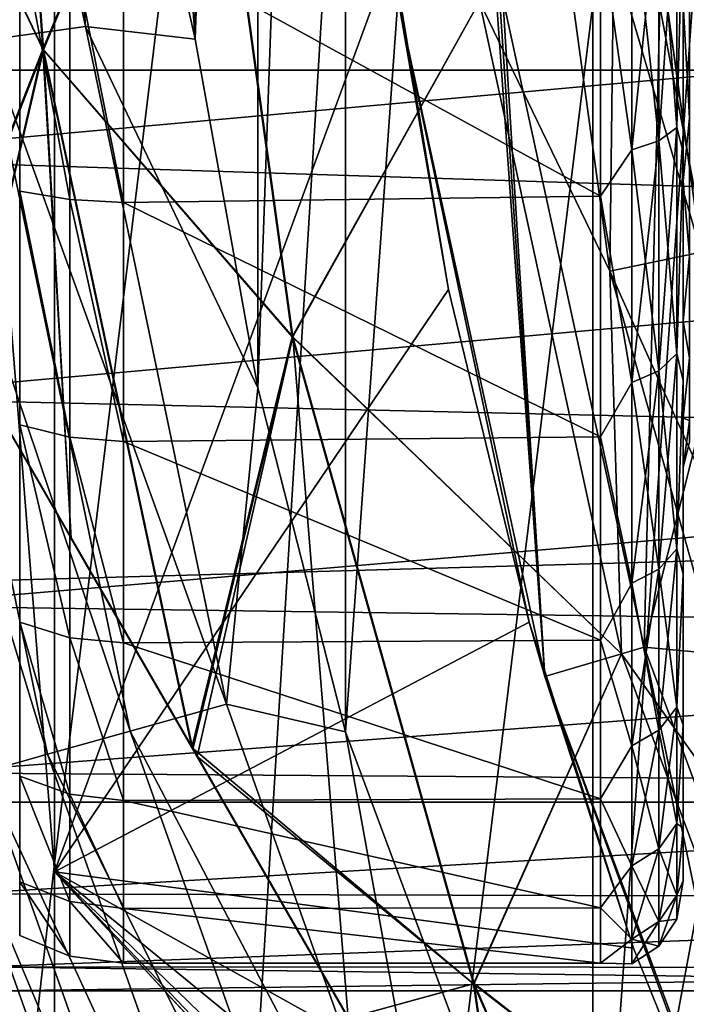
# Model space of a CAD drawing. Header units: metres. Extents: x -109 to 109, y -19 to 107.
# Tile 29 of 256: x -88.8 to -87.19, y 9.19 to 11.57. Entities that reach past the tile are written whole.
import ezdxf

# ---------------------------------------------------------------- set-up
doc = ezdxf.new("R2010")
doc.units = ezdxf.units.M
doc.layers.add('solid_21_412_310_XXX', color=7, linetype='CONTINUOUS')

msp = doc.modelspace()

# ---------------------------------------------------------------- linework, layer by layer
at = {"layer": 'solid_21_412_310_XXX'}
for points in [[(-87.418205, 8.246588, 40.355), (-87.418282, 18.204884, 40.355), (-86.598198, 19.70857, 40.355)], [(-86.598106, 6.742918, 40.355), (-87.418205, 8.246588, 40.355), (-86.598198, 19.70857, 40.355)], [(-83.208572, 18.681759, -14.247997), (-88.718735, 1.070546, -13.595372), (-84.370422, 18.537827, -14.113914)], [(-82.348358, 1.027082, -14.346055), (-88.718735, 1.070546, -13.595372), (-83.208572, 18.681759, -14.247997)], [(-84.370422, 18.537827, -14.113914), (-88.718735, 1.070546, -13.595372), (-85.497581, 18.398026, -13.982037)], [(-85.497581, 18.398026, -13.982037), (-88.718735, 1.070546, -13.595372), (-86.598007, 18.261339, -13.851573)], [(-86.598007, 18.261339, -13.851573), (-88.718735, 1.070546, -13.595372), (-87.671722, 18.127773, -13.722645)], [(-88.015862, 9.851714, 40.355), (-88.015915, 16.599731, 40.355), (-87.418282, 18.204884, 40.355)], [(-87.418205, 8.246588, 40.355), (-88.015862, 9.851714, 40.355), (-87.418282, 18.204884, 40.355)], [(-87.671722, 18.127773, -13.722645), (-88.718735, 1.070546, -13.595372), (-88.718735, 9.53376, -13.595372)], [(-87.671722, 18.127773, -13.722645), (-88.718735, 9.53376, -13.595372), (-88.718735, 17.997324, -13.595371)], [(-88.718735, 17.997324, -13.595371), (-88.718735, 9.53376, -13.595372), (-89.680031, 1.076891, -13.467847)], [(-89.601891, 17.904844, -13.478562), (-88.718735, 17.997324, -13.595371), (-89.680031, 1.076891, -13.467847)], [(-89.380913, 17.863913, 14.168571), (-88.718735, 9.513791, 14.222763), (-88.718735, 17.946377, 14.222763)], [(-87.903099, 11.736056, 14.282825), (-88.718735, 17.946377, 14.222763), (-88.718735, 9.513791, 14.222763)], [(-89.380913, 17.863913, 14.168571), (-89.93544, 1.088644, 14.101671), (-88.718735, 1.081205, 14.222763)], [(-89.380913, 17.863913, 14.168571), (-88.718735, 1.081205, 14.222763), (-88.718735, 9.513791, 14.222763)], [(-88.227425, 10.682878, 40.355), (-88.227463, 15.768572, 40.355), (-88.015915, 16.599731, 40.355)], [(-88.015862, 9.851714, 40.355), (-88.227425, 10.682878, 40.355), (-88.015915, 16.599731, 40.355)], [(-88.379021, 11.526021, 40.355), (-88.379044, 14.92546, 40.355), (-88.227463, 15.768572, 40.355)], [(-88.227425, 10.682878, 40.355), (-88.379021, 11.526021, 40.355), (-88.227463, 15.768572, 40.355)], [(-88.379021, 11.526021, 40.355), (-88.5, 13.225817, 40.355), (-88.379044, 14.92546, 40.355)], [(-87.534149, 9.985837, 13.155), (-87.75, 13.225817, 13.155), (-87.882942, 14.862437, 13.155)], [(-87.534149, 9.985837, 13.155), (-87.882942, 14.862437, 13.155), (-87.882942, 11.589197, 13.155)], [(-108.149307, 13.225817, 71.355003), (-108.099518, 11.451376, 71.355003), (-44.850693, 13.225817, 71.355003)], [(-108.099518, 11.451376, 71.355003), (-44.900478, 11.45138, 71.355003), (-44.850693, 13.225817, 71.355003)], [(-89.190796, 12.431528, 26.192818), (-88.866974, 13.225817, 25.41993), (-88.746239, 11.501977, 25.41993)], [(-89.189903, 12.43081, 37.519581), (-88.744713, 11.500041, 38.292294), (-88.86573, 13.225817, 38.292294)], [(-88.643608, 11.556717, 40.388794), (-88.999298, 13.225817, 40.488567), (-88.757774, 13.225817, 40.388794)], [(-88.643608, 11.556717, 40.388794), (-88.882881, 11.523829, 40.488567), (-88.999298, 13.225817, 40.488567)], [(-88.746239, 11.501977, 25.41993), (-88.866974, 13.225817, 25.41993), (-88.365005, 12.414228, 24.717066)], [(-88.363419, 12.414337, 38.994915), (-88.86573, 13.225817, 38.292294), (-88.744713, 11.500041, 38.292294)], [(-88.757774, 13.225817, 40.388794), (-88.5, 13.225817, 40.355), (-88.379021, 11.526021, 40.355)], [(-88.643608, 11.556717, 40.388794), (-88.757774, 13.225817, 40.388794), (-88.379021, 11.526021, 40.355)], [(-87.534149, 9.985837, 13.155), (-87.63549, 11.62479, 13.155), (-87.75, 13.225817, 13.155)], [(-87.583458, 12.467688, 23.96896), (-87.358963, 12.483044, 23.883879), (-87.156685, 11.011333, 23.883879)], [(-87.358719, 12.483061, 39.826183), (-87.583244, 12.467703, 39.741154), (-87.376785, 10.965596, 39.741154)], [(-87.156441, 11.011383, 39.826183), (-87.358719, 12.483061, 39.826183), (-87.376785, 10.965596, 39.741154)], [(-87.156685, 11.011333, 23.883879), (-87.358963, 12.483044, 23.883879), (-87.026756, 11.638548, 23.855)], [(-87.156441, 11.011383, 39.826183), (-87.115952, 12.430006, 39.855), (-87.358719, 12.483061, 39.826183)], [(-87.376785, 10.965596, 39.741154), (-87.583244, 12.467703, 39.741154), (-87.692101, 11.616636, 39.605)], [(-87.376999, 10.96555, 23.96896), (-87.692101, 11.616636, 24.105), (-87.583458, 12.467688, 23.96896)], [(-87.376999, 10.96555, 23.96896), (-87.583458, 12.467688, 23.96896), (-87.156685, 11.011333, 23.883879)], [(-89.190796, 12.431528, 26.192818), (-88.746239, 11.501977, 25.41993), (-88.995346, 10.868387, 26.193264)], [(-88.994057, 10.866164, 37.519138), (-88.744713, 11.500041, 38.292294), (-89.189903, 12.43081, 37.519581)], [(-88.746239, 11.501977, 25.41993), (-88.365005, 12.414228, 24.717066), (-88.143982, 10.806169, 24.717066)], [(-88.142426, 10.806494, 38.994915), (-88.363419, 12.414337, 38.994915), (-88.744713, 11.500041, 38.292294)], [(-87.692101, 11.616636, 24.105), (-88.143982, 10.806169, 24.717066), (-88.365005, 12.414228, 24.717066)], [(-87.692101, 11.616636, 39.605), (-88.363419, 12.414337, 38.994915), (-88.142426, 10.806494, 38.994915)], [(-87.258636, 11.894854, 52.198208), (-87.215225, 11.917065, 52.259232), (-87.215225, 11.312549, 52.541122)], [(-87.258636, 11.280079, 59.225117), (-87.215225, 11.312549, 59.168877), (-87.215225, 11.917065, 59.450768)], [(-87.258636, 11.280079, 59.225117), (-87.215225, 11.917065, 59.450768), (-87.258636, 11.894854, 59.511791)], [(-87.215225, 11.312549, 52.541122), (-87.215225, 11.917065, 52.259232), (-87.199997, 11.872605, 52.35767)], [(-87.215225, 11.917065, 59.450768), (-87.215225, 11.312549, 59.168877), (-87.199997, 11.872626, 59.352337)], [(-89.429535, 11.874124, 52.090305), (-89.347313, 11.239213, 52.383198), (-84.5, 11.678149, 52.166542)], [(-89.347313, 11.239209, 59.326801), (-89.429535, 11.87412, 59.619694), (-84.5, 11.678149, 59.543457)], [(-87.323608, 11.880024, 52.157463), (-87.323608, 11.258399, 52.44733), (-87.400002, 11.798912, 52.171734)], [(-87.323608, 11.258399, 59.262669), (-87.323608, 11.880024, 59.552536), (-87.400002, 11.798912, 59.538265)], [(-87.258636, 11.894854, 59.511791), (-87.323608, 11.880024, 59.552536), (-87.323608, 11.258399, 59.262669)], [(-87.258636, 11.280079, 59.225117), (-87.258636, 11.894854, 59.511791), (-87.323608, 11.258399, 59.262669)], [(-87.258636, 11.894854, 52.198208), (-87.258636, 11.280079, 52.484882), (-87.323608, 11.880024, 52.157463)], [(-87.258636, 11.280079, 52.484882), (-87.323608, 11.258399, 52.44733), (-87.323608, 11.880024, 52.157463)], [(-87.258636, 11.894854, 52.198208), (-87.215225, 11.312549, 52.541122), (-87.258636, 11.280079, 52.484882)], [(-87.215225, 11.312549, 59.168877), (-87.199997, 11.252885, 59.044048), (-87.199997, 11.872626, 59.352337)], [(-87.215225, 11.312549, 52.541122), (-87.199997, 11.872605, 52.35767), (-87.199997, 11.252861, 52.665966)], [(-87.199997, 11.872626, 59.352337), (-87.199997, 11.252885, 59.044048), (-87.199997, 11.610383, 58.080505)], [(-87.199997, 11.252861, 52.665966), (-87.199997, 11.872605, 52.35767), (-87.199997, 11.610411, 53.629475)], [(-88.681458, 11.138086, 59.188), (-88.802422, 11.793175, 59.463627), (-88.802422, 11.158691, 59.141586)], [(-88.681458, 11.138086, 59.188), (-88.681458, 11.782616, 59.513508), (-88.802422, 11.793175, 59.463627)], [(-88.681458, 11.138086, 52.521999), (-88.802422, 11.158691, 52.568417), (-88.802422, 11.793175, 52.246372)], [(-88.681458, 11.782616, 52.196491), (-88.681458, 11.138086, 52.521999), (-88.802422, 11.793175, 52.246372)], [(-88.681458, 11.782616, 52.196491), (-88.551727, 11.779035, 52.179497), (-88.551727, 11.13108, 52.506184)], [(-88.681458, 11.782616, 52.196491), (-88.551727, 11.13108, 52.506184), (-88.681458, 11.138086, 52.521999)], [(-88.681458, 11.782616, 59.513508), (-88.551727, 11.13108, 59.203815), (-88.551727, 11.779035, 59.530502)], [(-88.681458, 11.138086, 59.188), (-88.551727, 11.13108, 59.203815), (-88.681458, 11.782616, 59.513508)], [(-88.551727, 11.779035, 52.179497), (-87.400002, 11.798912, 52.171734), (-87.400002, 11.14641, 52.496643)], [(-88.551727, 11.779035, 59.530502), (-87.400002, 11.14641, 59.213356), (-87.400002, 11.798912, 59.538265)], [(-88.551727, 11.13108, 52.506184), (-88.551727, 11.779035, 52.179497), (-87.400002, 11.14641, 52.496643)], [(-88.551727, 11.779035, 59.530502), (-88.551727, 11.13108, 59.203815), (-87.400002, 11.14641, 59.213356)], [(-87.323608, 11.258399, 52.44733), (-87.400002, 11.14641, 52.496643), (-87.400002, 11.798912, 52.171734)], [(-87.323608, 11.258399, 59.262669), (-87.400002, 11.798912, 59.538265), (-87.400002, 11.14641, 59.213356)], [(-87.766579, 10.920544, 14.292825), (-87.903099, 11.736056, 14.282825), (-88.718735, 9.513791, 14.222763)], [(-87.882942, 11.589197, 13.155), (-87.903099, 11.736056, 14.282825), (-87.766579, 10.920544, 14.292825)], [(-87.184784, 11.740511, 53.632084), (-87.184784, 11.335382, 53.964565), (-87.199997, 11.610411, 53.629475)], [(-87.184784, 11.335382, 57.745434), (-87.184784, 11.740511, 58.077915), (-87.199997, 11.610383, 58.080505)], [(-87.103081, 11.701324, 15.950899), (-87.256004, 11.604609, 15.824059), (-87.104782, 10.805346, 15.824059)], [(-89.347313, 11.239213, 52.383198), (-84.5, 11.084382, 52.476501), (-84.5, 11.678149, 52.166542)], [(-89.347313, 11.239209, 59.326801), (-84.5, 11.678149, 59.543457), (-84.5, 11.084382, 59.233498)], [(-87.692101, 11.616636, 24.105), (-87.349167, 10.040214, 24.105), (-88.143982, 10.806169, 24.717066)], [(-87.349167, 10.040214, 39.605), (-87.692101, 11.616636, 39.605), (-88.142426, 10.806494, 38.994915)], [(-87.376785, 10.965596, 39.741154), (-87.692101, 11.616636, 39.605), (-87.349167, 10.040214, 39.605)], [(-87.376999, 10.96555, 23.96896), (-87.349167, 10.040214, 24.105), (-87.692101, 11.616636, 24.105)], [(-87.63549, 11.62479, 13.155), (-87.294296, 10.05633, 13.155), (-87.635483, 11.624739, 15.608997)], [(-87.534149, 9.985837, 13.155), (-87.294296, 10.05633, 13.155), (-87.63549, 11.62479, 13.155)], [(-87.294296, 10.05633, 13.155), (-87.294296, 10.056316, 15.608997), (-87.635483, 11.624739, 15.608997)], [(-87.256004, 11.604609, 15.824059), (-87.635483, 11.624739, 15.608997), (-87.294296, 10.056316, 15.608997)], [(-87.882942, 11.589197, 13.155), (-87.766579, 10.920544, 14.292825), (-87.571777, 10.116829, 14.307064)], [(-87.534149, 9.985837, 13.155), (-87.882942, 11.589197, 13.155), (-87.571777, 10.116829, 14.307064)], [(-87.104782, 10.805346, 15.824059), (-87.256004, 11.604609, 15.824059), (-87.294296, 10.056316, 15.608997)], [(-87.184784, 11.335382, 53.964565), (-87.199997, 11.182823, 54.014168), (-87.199997, 11.610411, 53.629475)], [(-87.199997, 11.252861, 52.665966), (-87.199997, 11.610411, 53.629475), (-87.199997, 11.182823, 54.014168)], [(-87.184784, 11.335382, 57.745434), (-87.199997, 11.610383, 58.080505), (-87.199997, 11.182808, 57.695816)], [(-87.199997, 11.252885, 59.044048), (-87.199997, 11.182808, 57.695816), (-87.199997, 11.610383, 58.080505)], [(-89.392303, 11.555944, 35.855), (-84.392303, 2.89569, 35.855), (-84.408745, 2.924165, 36.209896)], [(-89.392303, 11.555944, 27.855), (-84.392303, 2.89569, 35.855), (-89.392303, 11.555944, 35.855)], [(-89.392303, 11.555944, 27.855), (-84.392303, 2.89569, 27.855), (-84.392303, 2.89569, 35.855)], [(-89.375862, 11.527469, 36.209896), (-89.392303, 11.555944, 35.855), (-84.408745, 2.924165, 36.209896)], [(-89.375862, 11.527469, 27.500105), (-84.392303, 2.89569, 27.855), (-89.392303, 11.555944, 27.855)], [(-88.643608, 11.556717, 40.388794), (-88.303223, 9.918709, 40.388794), (-88.882881, 11.523829, 40.488567)], [(-88.643608, 11.556717, 40.388794), (-88.379021, 11.526021, 40.355), (-88.227425, 10.682878, 40.355)], [(-88.643608, 11.556717, 40.388794), (-88.227425, 10.682878, 40.355), (-88.303223, 9.918709, 40.388794)], [(-89.375862, 11.527469, 36.209896), (-84.408745, 2.924165, 36.209896), (-84.459244, 3.011626, 36.566654)], [(-89.375862, 11.527469, 36.209896), (-84.459244, 3.011626, 36.566654), (-89.325371, 11.440008, 36.566654)], [(-89.375862, 11.527469, 27.500105), (-84.408745, 2.924165, 27.500105), (-84.392303, 2.89569, 27.855)], [(-89.325371, 11.440008, 27.143345), (-84.408745, 2.924165, 27.500105), (-89.375862, 11.527469, 27.500105)], [(-88.882881, 11.523829, 40.488567), (-88.535789, 9.853547, 40.488567), (-89.088371, 11.495585, 40.647511)], [(-88.303223, 9.918709, 40.388794), (-88.535789, 9.853547, 40.488567), (-88.882881, 11.523829, 40.488567)], [(-89.088371, 11.495585, 40.647511), (-88.735519, 9.797585, 40.647511), (-89.246056, 11.473912, 40.854763)], [(-88.535789, 9.853547, 40.488567), (-88.735519, 9.797585, 40.647511), (-89.088371, 11.495585, 40.647511)], [(-88.921967, 10.741295, 26.063379), (-88.995346, 10.868387, 26.193264), (-88.746239, 11.501977, 25.41993)], [(-88.921967, 10.741296, 37.646622), (-88.744713, 11.500041, 38.292294), (-88.994057, 10.866164, 37.519138)], [(-88.678276, 10.319207, 25.718063), (-88.921967, 10.741295, 26.063379), (-88.746239, 11.501977, 25.41993)], [(-88.678276, 10.319206, 37.991936), (-88.744713, 11.500041, 38.292294), (-88.921967, 10.741296, 37.646622)], [(-88.386734, 9.81424, 25.419292), (-88.746239, 11.501977, 25.41993), (-88.143982, 10.806169, 24.717066)], [(-88.678276, 10.319207, 25.718063), (-88.746239, 11.501977, 25.41993), (-88.386734, 9.81424, 25.419292)], [(-88.142426, 10.806494, 38.994915), (-88.744713, 11.500041, 38.292294), (-88.3843, 9.810034, 38.292809)], [(-88.678276, 10.319206, 37.991936), (-88.3843, 9.810034, 38.292809), (-88.744713, 11.500041, 38.292294)], [(-88.735519, 9.797585, 40.647511), (-88.888786, 9.754642, 40.854763), (-89.246056, 11.473912, 40.854763)], [(-108.099518, 11.451376, 71.355003), (-107.950264, 9.681872, 71.355003), (-44.900478, 11.45138, 71.355003)], [(-107.950264, 9.681872, 71.355003), (-45.049736, 9.681887, 71.355003), (-44.900478, 11.45138, 71.355003)], [(-89.325371, 11.440008, 36.566654), (-84.459244, 3.011626, 36.566654), (-84.486908, 3.059552, 36.698124)], [(-89.325371, 11.440008, 36.566654), (-84.486908, 3.059552, 36.698124), (-89.297699, 11.392082, 36.698124)], [(-89.325371, 11.440008, 27.143345), (-84.459244, 3.011626, 27.143347), (-84.408745, 2.924165, 27.500105)], [(-89.298271, 11.393075, 27.014374), (-84.459244, 3.011626, 27.143347), (-89.325371, 11.440008, 27.143345)], [(-89.298271, 11.393075, 27.014374), (-84.486336, 3.058559, 27.014376), (-84.459244, 3.011626, 27.143347)], [(-89.237244, 11.287368, 26.78381), (-84.486336, 3.058559, 27.014376), (-89.298271, 11.393075, 27.014374)], [(-89.297699, 11.392082, 36.698124), (-84.486908, 3.059552, 36.698124), (-84.547371, 3.164266, 36.926189)], [(-89.237244, 11.287369, 36.926189), (-89.297699, 11.392082, 36.698124), (-84.547371, 3.164266, 36.926189)], [(-87.184784, 11.335382, 53.964565), (-87.184784, 11.0029, 54.369694), (-87.199997, 11.182823, 54.014168)], [(-87.184784, 11.0029, 57.340305), (-87.184784, 11.335382, 57.745434), (-87.199997, 11.182808, 57.695816)], [(-87.258636, 11.280079, 52.484882), (-87.215225, 11.312549, 52.541122), (-87.215225, 10.766167, 52.923702)], [(-87.258636, 10.724423, 58.836044), (-87.215225, 10.766167, 58.786297), (-87.215225, 11.312549, 59.168877)], [(-87.258636, 10.724423, 58.836044), (-87.215225, 11.312549, 59.168877), (-87.258636, 11.280079, 59.225117)], [(-87.215225, 10.766167, 52.923702), (-87.215225, 11.312549, 52.541122), (-87.199997, 11.252861, 52.665966)], [(-87.215225, 11.312549, 59.168877), (-87.215225, 10.766167, 58.786297), (-87.199997, 11.252885, 59.044048)], [(-89.237244, 11.287369, 36.926189), (-84.547371, 3.164266, 36.926189), (-84.679031, 3.392313, 37.287514)], [(-89.105583, 11.059322, 37.28751), (-89.237244, 11.287369, 36.926189), (-84.679031, 3.392313, 37.287514)], [(-89.237244, 11.287368, 26.78381), (-84.547363, 3.164265, 26.783812), (-84.486336, 3.058559, 27.014376)], [(-89.105583, 11.059321, 26.422485), (-84.547363, 3.164265, 26.783812), (-89.237244, 11.287368, 26.78381)], [(-87.258636, 11.280079, 59.225117), (-87.323608, 11.258399, 59.262669), (-87.323608, 10.696553, 58.869259)], [(-87.258636, 10.724423, 58.836044), (-87.258636, 11.280079, 59.225117), (-87.323608, 10.696553, 58.869259)], [(-87.258636, 11.280079, 52.484882), (-87.258636, 10.724423, 52.873955), (-87.323608, 11.258399, 52.44733)], [(-87.258636, 11.280079, 52.484882), (-87.215225, 10.766167, 52.923702), (-87.258636, 10.724423, 52.873955)], [(-87.323608, 11.258399, 52.44733), (-87.323608, 10.696553, 52.84074), (-87.400002, 11.14641, 52.496643)], [(-87.323608, 10.696553, 58.869259), (-87.323608, 11.258399, 59.262669), (-87.400002, 11.14641, 59.213356)], [(-87.258636, 10.724423, 52.873955), (-87.323608, 10.696553, 52.84074), (-87.323608, 11.258399, 52.44733)], [(-89.347313, 11.239213, 52.383198), (-89.244072, 10.658949, 52.787235), (-84.5, 11.084382, 52.476501)], [(-89.244072, 10.658946, 58.922764), (-89.347313, 11.239209, 59.326801), (-84.5, 11.084382, 59.233498)], [(-87.215225, 10.766167, 58.786297), (-87.199997, 10.700315, 58.627064), (-87.199997, 11.252885, 59.044048)], [(-87.215225, 10.766167, 52.923702), (-87.199997, 11.252861, 52.665966), (-87.199997, 10.700296, 53.082954)], [(-87.199997, 11.252885, 59.044048), (-87.199997, 10.700315, 58.627064), (-87.199997, 11.182808, 57.695816)], [(-87.199997, 11.252861, 52.665966), (-87.199997, 11.182823, 54.014168), (-87.199997, 10.844596, 54.479401)], [(-87.199997, 10.700296, 53.082954), (-87.199997, 11.252861, 52.665966), (-87.199997, 10.844596, 54.479401)], [(-87.184784, 11.0029, 54.369694), (-87.199997, 10.844596, 54.479401), (-87.199997, 11.182823, 54.014168)], [(-87.184784, 11.0029, 57.340305), (-87.199997, 11.182808, 57.695816), (-87.199997, 10.844592, 57.230591)], [(-87.199997, 10.700315, 58.627064), (-87.199997, 10.844592, 57.230591), (-87.199997, 11.182808, 57.695816)], [(-88.681458, 10.56393, 58.750145), (-88.802422, 11.158691, 59.141586), (-88.802422, 10.593632, 58.709164)], [(-88.681458, 10.56393, 58.750145), (-88.681458, 11.138086, 59.188), (-88.802422, 11.158691, 59.141586)], [(-88.681458, 10.56393, 52.959854), (-88.802422, 10.593632, 53.000835), (-88.802422, 11.158691, 52.568417)], [(-88.681458, 11.138086, 52.521999), (-88.681458, 10.56393, 52.959854), (-88.802422, 11.158691, 52.568417)], [(-88.681458, 11.138086, 52.521999), (-88.551727, 11.13108, 52.506184), (-88.551727, 10.55382, 52.945889)], [(-88.681458, 11.138086, 52.521999), (-88.551727, 10.55382, 52.945889), (-88.681458, 10.56393, 52.959854)], [(-88.681458, 11.138086, 59.188), (-88.551727, 10.55382, 58.764111), (-88.551727, 11.13108, 59.203815)], [(-88.681458, 10.56393, 58.750145), (-88.551727, 10.55382, 58.764111), (-88.681458, 11.138086, 59.188)], [(-88.551727, 11.13108, 52.506184), (-87.400002, 11.14641, 52.496643), (-87.400002, 10.564719, 52.935913)], [(-88.551727, 11.13108, 59.203815), (-87.400002, 10.564719, 58.774086), (-87.400002, 11.14641, 59.213356)], [(-87.323608, 10.696553, 52.84074), (-87.400002, 10.564719, 52.935913), (-87.400002, 11.14641, 52.496643)], [(-87.323608, 10.696553, 58.869259), (-87.400002, 11.14641, 59.213356), (-87.400002, 10.564719, 58.774086)], [(-88.551727, 10.55382, 52.945889), (-88.551727, 11.13108, 52.506184), (-87.400002, 10.564719, 52.935913)], [(-88.551727, 11.13108, 59.203815), (-88.551727, 10.55382, 58.764111), (-87.400002, 10.564719, 58.774086)], [(-89.244072, 10.658946, 58.922764), (-84.5, 11.084382, 59.233498), (-84.5, 10.550686, 58.828831)], [(-89.244072, 10.658949, 52.787235), (-84.5, 10.550686, 52.881168), (-84.5, 11.084382, 52.476501)], [(-89.105583, 11.059322, 37.28751), (-84.679031, 3.392313, 37.287514), (-84.79055, 3.58547, 37.519138)], [(-89.105583, 11.059322, 37.28751), (-84.79055, 3.58547, 37.519138), (-88.994057, 10.866164, 37.519138)], [(-89.105583, 11.059321, 26.422485), (-84.679031, 3.392311, 26.422489), (-84.547363, 3.164265, 26.783812)], [(-88.995346, 10.868387, 26.193264), (-84.679031, 3.392311, 26.422489), (-89.105583, 11.059321, 26.422485)], [(-87.376999, 10.96555, 23.96896), (-87.156685, 11.011333, 23.883879), (-86.75589, 9.580873, 23.883879)], [(-87.156441, 11.011383, 39.826183), (-87.376785, 10.965596, 39.741154), (-86.967705, 9.505592, 39.741154)], [(-87.184784, 11.0029, 54.369694), (-87.184784, 10.755844, 54.831905), (-87.199997, 10.844596, 54.479401)], [(-87.184784, 10.755844, 56.878098), (-87.184784, 11.0029, 57.340305), (-87.199997, 10.844592, 57.230591)], [(-86.967918, 9.505519, 23.96896), (-87.349167, 10.040214, 24.105), (-87.376999, 10.96555, 23.96896)], [(-86.967918, 9.505519, 23.96896), (-87.376999, 10.96555, 23.96896), (-86.75589, 9.580873, 23.883879)], [(-86.967705, 9.505592, 39.741154), (-87.376785, 10.965596, 39.741154), (-87.349167, 10.040214, 39.605)], [(-87.571777, 10.116829, 14.307064), (-87.766579, 10.920544, 14.292825), (-88.718735, 9.513791, 14.222763)], [(-88.995346, 10.868387, 26.193264), (-84.789268, 3.583246, 26.193264), (-84.679031, 3.392311, 26.422489)], [(-88.921967, 10.741295, 26.063379), (-84.789268, 3.583246, 26.193264), (-88.995346, 10.868387, 26.193264)], [(-88.994057, 10.866164, 37.519138), (-84.79055, 3.58547, 37.519138), (-84.86264, 3.710339, 37.646622)], [(-88.921967, 10.741296, 37.646622), (-88.994057, 10.866164, 37.519138), (-84.86264, 3.710339, 37.646622)], [(-87.184784, 10.755844, 54.831905), (-87.199997, 10.61054, 55.00481), (-87.199997, 10.844596, 54.479401)], [(-87.199997, 10.700296, 53.082954), (-87.199997, 10.844596, 54.479401), (-87.199997, 10.61054, 55.00481)], [(-87.184784, 10.755844, 56.878098), (-87.199997, 10.844592, 57.230591), (-87.199997, 10.610541, 56.705193)], [(-87.199997, 10.700315, 58.627064), (-87.199997, 10.610541, 56.705193), (-87.199997, 10.844592, 57.230591)], [(-88.386734, 9.81424, 25.419292), (-88.143982, 10.806169, 24.717066), (-87.706055, 9.243183, 24.717066)], [(-88.142426, 10.806494, 38.994915), (-88.3843, 9.810034, 38.292809), (-88.374023, 9.792229, 38.301651)], [(-88.142426, 10.806494, 38.994915), (-88.374023, 9.792229, 38.301651), (-88.009171, 9.160279, 38.558418)], [(-87.349167, 10.040214, 24.105), (-87.706055, 9.243183, 24.717066), (-88.143982, 10.806169, 24.717066)], [(-87.704552, 9.243718, 38.994915), (-88.142426, 10.806494, 38.994915), (-88.009171, 9.160279, 38.558418)], [(-87.349167, 10.040214, 39.605), (-88.142426, 10.806494, 38.994915), (-87.704552, 9.243718, 38.994915)], [(-86.894241, 10.019617, 15.824059), (-87.104782, 10.805346, 15.824059), (-87.294296, 10.056316, 15.608997)], [(-87.258636, 10.724423, 52.873955), (-87.215225, 10.766167, 52.923702), (-87.215225, 10.294519, 53.395351)], [(-87.258636, 10.244773, 58.356392), (-87.215225, 10.294519, 58.314651), (-87.215225, 10.766167, 58.786297)], [(-87.258636, 10.244773, 58.356392), (-87.215225, 10.766167, 58.786297), (-87.258636, 10.724423, 58.836044)], [(-87.215225, 10.294519, 53.395351), (-87.215225, 10.766167, 52.923702), (-87.199997, 10.700296, 53.082954)], [(-87.215225, 10.766167, 58.786297), (-87.215225, 10.294519, 58.314651), (-87.199997, 10.700315, 58.627064)], [(-87.184784, 10.755844, 54.831905), (-87.184784, 10.603707, 55.333431), (-87.199997, 10.61054, 55.00481)], [(-87.184784, 10.603707, 56.376572), (-87.184784, 10.755844, 56.878098), (-87.199997, 10.610541, 56.705193)], [(-88.921967, 10.741296, 37.646622), (-84.86264, 3.710339, 37.646622), (-85.106339, 4.132427, 37.991936)], [(-88.678276, 10.319206, 37.991936), (-88.921967, 10.741296, 37.646622), (-85.106339, 4.132427, 37.991936)], [(-88.921967, 10.741295, 26.063379), (-84.86264, 3.710338, 26.063379), (-84.789268, 3.583246, 26.193264)], [(-88.678276, 10.319207, 25.718063), (-84.86264, 3.710338, 26.063379), (-88.921967, 10.741295, 26.063379)], [(-87.258636, 10.724423, 58.836044), (-87.323608, 10.696553, 58.869259), (-87.323608, 10.211557, 58.384262)], [(-87.258636, 10.244773, 58.356392), (-87.258636, 10.724423, 58.836044), (-87.323608, 10.211557, 58.384262)], [(-87.258636, 10.724423, 52.873955), (-87.258636, 10.244773, 53.353607), (-87.323608, 10.696553, 52.84074)], [(-87.258636, 10.724423, 52.873955), (-87.215225, 10.294519, 53.395351), (-87.258636, 10.244773, 53.353607)], [(-87.323608, 10.696553, 52.84074), (-87.323608, 10.211557, 53.325737), (-87.400002, 10.564719, 52.935913)], [(-87.323608, 10.211557, 58.384262), (-87.323608, 10.696553, 58.869259), (-87.400002, 10.564719, 58.774086)], [(-87.258636, 10.244773, 53.353607), (-87.323608, 10.211557, 53.325737), (-87.323608, 10.696553, 52.84074)], [(-87.215225, 10.294519, 58.314651), (-87.199997, 10.233796, 58.115601), (-87.199997, 10.700315, 58.627064)], [(-87.215225, 10.294519, 53.395351), (-87.199997, 10.700296, 53.082954), (-87.199997, 10.233782, 53.594421)], [(-87.199997, 10.700315, 58.627064), (-87.199997, 10.233796, 58.115601), (-87.199997, 10.610541, 56.705193)], [(-87.199997, 10.700296, 53.082954), (-87.199997, 10.61054, 55.00481), (-87.199997, 10.490899, 55.567413)], [(-87.199997, 10.233796, 58.115601), (-87.199997, 10.700296, 53.082954), (-87.199997, 10.490899, 55.567413)], [(-87.199997, 10.233796, 58.115601), (-87.199997, 10.233782, 53.594421), (-87.199997, 10.700296, 53.082954)], [(-88.303223, 9.918709, 40.388794), (-88.227425, 10.682878, 40.355), (-88.015862, 9.851714, 40.355)], [(-89.244072, 10.658949, 52.787235), (-89.132484, 10.15661, 53.289856), (-84.5, 10.550686, 52.881168)], [(-89.132484, 10.156607, 58.420143), (-89.244072, 10.658946, 58.922764), (-84.5, 10.550686, 58.828831)], [(-88.681458, 10.079498, 58.214703), (-88.802422, 10.593632, 58.709164), (-88.802422, 10.116974, 58.180885)], [(-88.681458, 10.079498, 58.214703), (-88.681458, 10.56393, 58.750145), (-88.802422, 10.593632, 58.709164)], [(-88.681458, 10.079498, 53.4953), (-88.802422, 10.116974, 53.529114), (-88.802422, 10.593632, 53.000835)], [(-88.681458, 10.56393, 52.959854), (-88.681458, 10.079498, 53.4953), (-88.802422, 10.593632, 53.000835)], [(-87.184784, 10.603707, 56.376572), (-87.199997, 10.610541, 56.705193), (-87.199997, 10.490899, 56.142593)], [(-87.199997, 10.233796, 58.115601), (-87.199997, 10.490899, 56.142593), (-87.199997, 10.610541, 56.705193)], [(-87.184784, 10.603707, 55.333431), (-87.199997, 10.490899, 55.567413), (-87.199997, 10.61054, 55.00481)], [(-87.184784, 10.603707, 55.333431), (-87.184784, 10.552338, 55.855), (-87.199997, 10.490899, 55.567413)], [(-87.184784, 10.552338, 55.855), (-87.184784, 10.603707, 56.376572), (-87.199997, 10.490899, 56.142593)], [(-89.132484, 10.156607, 58.420143), (-84.5, 10.550686, 58.828831), (-84.5, 10.091985, 58.340778)], [(-89.132484, 10.15661, 53.289856), (-84.5, 10.091985, 53.369221), (-84.5, 10.550686, 52.881168)], [(-88.681458, 10.56393, 52.959854), (-88.551727, 10.55382, 52.945889), (-88.551727, 10.066737, 53.483772)], [(-88.681458, 10.56393, 52.959854), (-88.551727, 10.066737, 53.483772), (-88.681458, 10.079498, 53.4953)], [(-88.681458, 10.56393, 58.750145), (-88.551727, 10.066737, 58.226227), (-88.551727, 10.55382, 58.764111)], [(-88.681458, 10.079498, 58.214703), (-88.551727, 10.066737, 58.226227), (-88.681458, 10.56393, 58.750145)], [(-88.551727, 10.55382, 52.945889), (-87.400002, 10.564719, 52.935913), (-87.400002, 10.073648, 53.474594)], [(-88.551727, 10.55382, 58.764111), (-87.400002, 10.073648, 58.235405), (-87.400002, 10.564719, 58.774086)], [(-88.551727, 10.066737, 53.483772), (-88.551727, 10.55382, 52.945889), (-87.400002, 10.073648, 53.474594)], [(-88.551727, 10.55382, 58.764111), (-88.551727, 10.066737, 58.226227), (-87.400002, 10.073648, 58.235405)], [(-87.323608, 10.211557, 53.325737), (-87.400002, 10.073648, 53.474594), (-87.400002, 10.564719, 52.935913)], [(-87.323608, 10.211557, 58.384262), (-87.400002, 10.564719, 58.774086), (-87.400002, 10.073648, 58.235405)], [(-87.184784, 10.552338, 55.855), (-87.199997, 10.490899, 56.142593), (-87.199997, 10.490899, 55.567413)], [(-87.199997, 10.233796, 58.115601), (-87.199997, 10.490899, 55.567413), (-87.199997, 10.490899, 56.142593)], [(-88.678276, 10.319207, 25.718063), (-85.106339, 4.132428, 25.718063), (-84.86264, 3.710338, 26.063379)], [(-88.678276, 10.319207, 25.718063), (-88.386734, 9.81424, 25.419292), (-85.106339, 4.132428, 25.718063)], [(-88.678276, 10.319206, 37.991936), (-85.106339, 4.132427, 37.991936), (-85.400307, 4.6416, 38.292809)], [(-88.678276, 10.319206, 37.991936), (-85.400307, 4.6416, 38.292809), (-88.3843, 9.810034, 38.292809)], [(-87.258636, 10.244773, 53.353607), (-87.215225, 10.294519, 53.395351), (-87.215225, 9.911939, 53.94173)], [(-87.258636, 9.8557, 57.800739), (-87.215225, 9.911939, 57.768269), (-87.215225, 10.294519, 58.314651)], [(-87.258636, 9.8557, 57.800739), (-87.215225, 10.294519, 58.314651), (-87.258636, 10.244773, 58.356392)], [(-87.215225, 9.911939, 53.94173), (-87.215225, 10.294519, 53.395351), (-87.199997, 10.233782, 53.594421)], [(-87.215225, 10.294519, 58.314651), (-87.215225, 9.911939, 57.768269), (-87.199997, 10.233796, 58.115601)], [(-87.258636, 10.244773, 58.356392), (-87.323608, 10.211557, 58.384262), (-87.323608, 9.818149, 57.822418)], [(-87.258636, 9.8557, 57.800739), (-87.258636, 10.244773, 58.356392), (-87.323608, 9.818149, 57.822418)], [(-87.258636, 10.244773, 53.353607), (-87.258636, 9.8557, 53.90926), (-87.323608, 10.211557, 53.325737)], [(-87.258636, 10.244773, 53.353607), (-87.215225, 9.911939, 53.94173), (-87.258636, 9.8557, 53.90926)], [(-87.215225, 9.911939, 57.768269), (-87.199997, 9.869235, 57.527081), (-87.199997, 10.233796, 58.115601)], [(-87.215225, 9.911939, 53.94173), (-87.199997, 10.233782, 53.594421), (-87.199997, 9.869225, 54.182938)], [(-87.199997, 10.233796, 58.115601), (-87.199997, 9.869235, 57.527081), (-87.199997, 10.233782, 53.594421)], [(-87.199997, 9.869235, 57.527081), (-87.199997, 9.869225, 54.182938), (-87.199997, 10.233782, 53.594421)], [(-87.323608, 10.211557, 53.325737), (-87.323608, 9.818149, 53.887581), (-87.400002, 10.073648, 53.474594)], [(-87.323608, 9.818149, 57.822418), (-87.323608, 10.211557, 58.384262), (-87.400002, 10.073648, 58.235405)], [(-87.258636, 9.8557, 53.90926), (-87.323608, 9.818149, 53.887581), (-87.323608, 10.211557, 53.325737)], [(-89.132484, 10.15661, 53.289856), (-89.027443, 9.752617, 53.870842), (-84.5, 10.091985, 53.369221)], [(-89.027435, 9.752615, 57.839153), (-89.132484, 10.156607, 58.420143), (-84.5, 10.091985, 58.340778)], [(-88.681458, 9.701122, 57.599716), (-88.802422, 10.116974, 58.180885), (-88.802422, 9.744726, 57.574493)], [(-88.681458, 9.701122, 57.599716), (-88.681458, 10.079498, 58.214703), (-88.802422, 10.116974, 58.180885)], [(-88.681458, 9.701122, 54.110283), (-88.802422, 9.744726, 54.135506), (-88.802422, 10.116974, 53.529114)], [(-88.681458, 10.079498, 53.4953), (-88.681458, 9.701122, 54.110283), (-88.802422, 10.116974, 53.529114)], [(-87.319656, 9.329026, 14.325446), (-87.571777, 10.116829, 14.307064), (-88.718735, 9.513791, 14.222763)], [(-87.534149, 9.985837, 13.155), (-87.571777, 10.116829, 14.307064), (-87.319656, 9.329026, 14.325446)], [(-89.027443, 9.752617, 53.870842), (-84.5, 9.72113, 53.927002), (-84.5, 10.091985, 53.369221)], [(-89.027435, 9.752615, 57.839153), (-84.5, 10.091985, 58.340778), (-84.5, 9.72113, 57.782997)], [(-88.681458, 10.079498, 53.4953), (-88.551727, 10.066737, 53.483772), (-88.551727, 9.686271, 54.101685)], [(-88.681458, 10.079498, 53.4953), (-88.551727, 9.686271, 54.101685), (-88.681458, 9.701122, 54.110283)], [(-88.681458, 10.079498, 58.214703), (-88.551727, 9.686271, 57.608315), (-88.551727, 10.066737, 58.226227)], [(-88.681458, 9.701122, 57.599716), (-88.551727, 9.686271, 57.608315), (-88.681458, 10.079498, 58.214703)], [(-88.551727, 10.066737, 53.483772), (-87.400002, 10.073648, 53.474594), (-87.400002, 9.689922, 54.094334)], [(-88.551727, 10.066737, 58.226227), (-87.400002, 9.689922, 57.615665), (-87.400002, 10.073648, 58.235405)], [(-88.551727, 9.686271, 54.101685), (-88.551727, 10.066737, 53.483772), (-87.400002, 9.689922, 54.094334)], [(-88.551727, 10.066737, 58.226227), (-88.551727, 9.686271, 57.608315), (-87.400002, 9.689922, 57.615665)], [(-87.323608, 9.818149, 53.887581), (-87.400002, 9.689922, 54.094334), (-87.400002, 10.073648, 53.474594)], [(-87.323608, 9.818149, 57.822418), (-87.400002, 10.073648, 58.235405), (-87.400002, 9.689922, 57.615665)], [(-86.960777, 8.448569, 13.155), (-87.294296, 10.05633, 13.155), (-87.534149, 9.985837, 13.155)], [(-87.294296, 10.05633, 13.155), (-86.733353, 8.552386, 13.155), (-87.294296, 10.056316, 15.608997)], [(-86.960777, 8.448569, 13.155), (-86.733353, 8.552386, 13.155), (-87.294296, 10.05633, 13.155)], [(-86.733353, 8.552386, 13.155), (-86.733376, 8.552426, 15.608997), (-87.294296, 10.056316, 15.608997)], [(-86.894241, 10.019617, 15.824059), (-87.294296, 10.056316, 15.608997), (-86.733376, 8.552426, 15.608997)], [(-87.349167, 10.040214, 24.105), (-86.785378, 8.528641, 24.105), (-87.706055, 9.243183, 24.717066)], [(-86.785378, 8.528641, 39.605), (-87.349167, 10.040214, 39.605), (-87.704552, 9.243718, 38.994915)], [(-86.967705, 9.505592, 39.741154), (-87.349167, 10.040214, 39.605), (-86.785378, 8.528641, 39.605)], [(-86.967918, 9.505519, 23.96896), (-86.785378, 8.528641, 24.105), (-87.349167, 10.040214, 24.105)], [(-87.534149, 9.985837, 13.155), (-87.319656, 9.329026, 14.325446), (-87.011536, 8.561308, 14.347841)], [(-86.960777, 8.448569, 13.155), (-87.534149, 9.985837, 13.155), (-87.011536, 8.561308, 14.347841)], [(-88.303223, 9.918709, 40.388794), (-87.742973, 8.342306, 40.388794), (-88.535789, 9.853547, 40.488567)], [(-88.303223, 9.918709, 40.388794), (-88.015862, 9.851714, 40.355), (-87.742973, 8.342306, 40.388794)], [(-87.258636, 9.8557, 53.90926), (-87.215225, 9.911939, 53.94173), (-87.215225, 9.630049, 54.546246)], [(-87.258636, 9.569025, 57.185963), (-87.215225, 9.630049, 57.163754), (-87.215225, 9.911939, 57.768269)], [(-87.258636, 9.569025, 57.185963), (-87.215225, 9.911939, 57.768269), (-87.258636, 9.8557, 57.800739)], [(-87.215225, 9.630049, 54.546246), (-87.215225, 9.911939, 53.94173), (-87.199997, 9.869225, 54.182938)], [(-87.215225, 9.911939, 57.768269), (-87.215225, 9.630049, 57.163754), (-87.199997, 9.869235, 57.527081)], [(-88.535789, 9.853547, 40.488567), (-87.964493, 8.246083, 40.488567), (-88.735519, 9.797585, 40.647511)], [(-87.742973, 8.342306, 40.388794), (-87.964493, 8.246083, 40.488567), (-88.535789, 9.853547, 40.488567)], [(-87.742973, 8.342306, 40.388794), (-88.015862, 9.851714, 40.355), (-87.418205, 8.246588, 40.355)], [(-87.258636, 9.8557, 57.800739), (-87.323608, 9.818149, 57.822418), (-87.323608, 9.52828, 57.200794)], [(-87.258636, 9.569025, 57.185963), (-87.258636, 9.8557, 57.800739), (-87.323608, 9.52828, 57.200794)], [(-87.258636, 9.8557, 53.90926), (-87.258636, 9.569025, 54.524036), (-87.323608, 9.818149, 53.887581)], [(-87.258636, 9.8557, 53.90926), (-87.215225, 9.630049, 54.546246), (-87.258636, 9.569025, 54.524036)], [(-87.215225, 9.630049, 57.163754), (-87.199997, 9.619073, 56.881592), (-87.199997, 9.869235, 57.527081)], [(-87.215225, 9.630049, 54.546246), (-87.199997, 9.869225, 54.182938), (-87.199997, 9.619066, 54.82843)], [(-87.199997, 9.869235, 57.527081), (-87.199997, 9.619073, 56.881592), (-87.199997, 9.869225, 54.182938)], [(-87.199997, 9.619073, 56.881592), (-87.199997, 9.619066, 54.82843), (-87.199997, 9.869225, 54.182938)], [(-88.386734, 9.81424, 25.419292), (-85.397881, 4.637393, 25.419292), (-85.106339, 4.132428, 25.718063)], [(-88.374023, 9.792229, 25.408348), (-85.397881, 4.637393, 25.419292), (-88.386734, 9.81424, 25.419292)], [(-88.374023, 9.792229, 25.408348), (-88.386734, 9.81424, 25.419292), (-87.706055, 9.243183, 24.717066)], [(-88.3843, 9.810034, 38.292809), (-85.400307, 4.6416, 38.292809), (-85.410583, 4.659405, 38.301651)], [(-88.3843, 9.810034, 38.292809), (-85.410583, 4.659405, 38.301651), (-88.374023, 9.792229, 38.301651)], [(-87.323608, 9.818149, 53.887581), (-87.323608, 9.52828, 54.509209), (-87.400002, 9.689922, 54.094334)], [(-87.323608, 9.52828, 57.200794), (-87.323608, 9.818149, 57.822418), (-87.400002, 9.689922, 57.615665)], [(-87.258636, 9.569025, 54.524036), (-87.323608, 9.52828, 54.509209), (-87.323608, 9.818149, 53.887581)], [(-88.735519, 9.797585, 40.647511), (-88.154747, 8.163445, 40.647511), (-88.888786, 9.754642, 40.854763)], [(-87.964493, 8.246083, 40.488567), (-88.154747, 8.163445, 40.647511), (-88.735519, 9.797585, 40.647511)], [(-88.374023, 9.792229, 38.301651), (-85.410583, 4.659405, 38.301651), (-85.775444, 5.291357, 38.558418)], [(-88.374023, 9.792229, 38.301651), (-85.775444, 5.291357, 38.558418), (-88.009171, 9.160279, 38.558418)], [(-85.410583, 4.659405, 25.408348), (-85.397881, 4.637393, 25.419292), (-88.374023, 9.792229, 25.408348)], [(-88.009163, 9.160276, 25.151583), (-88.374023, 9.792229, 25.408348), (-87.706055, 9.243183, 24.717066)], [(-85.410583, 4.659405, 25.408348), (-88.374023, 9.792229, 25.408348), (-88.009163, 9.160276, 25.151583)], [(-89.027443, 9.752617, 53.870842), (-88.94265, 9.460114, 54.506119), (-84.5, 9.72113, 53.927002)], [(-88.94265, 9.460112, 57.203876), (-89.027435, 9.752615, 57.839153), (-84.5, 9.72113, 57.782997)], [(-88.888786, 9.754642, 40.854763), (-88.300735, 8.100033, 40.854763), (-88.985115, 9.727653, 41.096176)], [(-88.154747, 8.163445, 40.647511), (-88.300735, 8.100033, 40.854763), (-88.888786, 9.754642, 40.854763)], [(-88.681458, 9.441556, 56.925922), (-88.802422, 9.744726, 57.574493), (-88.802422, 9.48939, 56.910351)], [(-88.681458, 9.441556, 56.925922), (-88.681458, 9.701122, 57.599716), (-88.802422, 9.744726, 57.574493)], [(-88.681458, 9.441556, 54.784077), (-88.802422, 9.48939, 54.799648), (-88.802422, 9.744726, 54.135506)], [(-88.681458, 9.701122, 54.110283), (-88.681458, 9.441556, 54.784077), (-88.802422, 9.744726, 54.135506)], [(-88.985115, 9.727653, 41.096176), (-88.392494, 8.060179, 41.096176), (-88.973412, 9.563294, 41.355)], [(-88.300735, 8.100033, 40.854763), (-88.392494, 8.060179, 41.096176), (-88.985115, 9.727653, 41.096176)], [(-88.94265, 9.460112, 57.203876), (-84.5, 9.72113, 57.782997), (-84.5, 9.448562, 57.171181)], [(-88.94265, 9.460114, 54.506119), (-84.5, 9.448562, 54.538818), (-84.5, 9.72113, 53.927002)], [(-88.681458, 9.701122, 54.110283), (-88.551727, 9.686271, 54.101685), (-88.551727, 9.425261, 54.77877)], [(-88.681458, 9.701122, 54.110283), (-88.551727, 9.425261, 54.77877), (-88.681458, 9.441556, 54.784077)], [(-88.681458, 9.701122, 57.599716), (-88.551727, 9.425261, 56.931232), (-88.551727, 9.686271, 57.608315)], [(-88.681458, 9.441556, 56.925922), (-88.551727, 9.425261, 56.931232), (-88.681458, 9.701122, 57.599716)], [(-88.551727, 9.686271, 54.101685), (-87.400002, 9.689922, 54.094334), (-87.400002, 9.426605, 54.774033)], [(-88.551727, 9.686271, 57.608315), (-87.400002, 9.426605, 56.93597), (-87.400002, 9.689922, 57.615665)], [(-88.551727, 9.425261, 54.77877), (-88.551727, 9.686271, 54.101685), (-87.400002, 9.426605, 54.774033)], [(-88.551727, 9.686271, 57.608315), (-88.551727, 9.425261, 56.931232), (-87.400002, 9.426605, 56.93597)], [(-87.323608, 9.52828, 54.509209), (-87.400002, 9.426605, 54.774033), (-87.400002, 9.689922, 54.094334)], [(-87.323608, 9.52828, 57.200794), (-87.400002, 9.689922, 57.615665), (-87.400002, 9.426605, 56.93597)], [(-107.950264, 9.681872, 71.355003), (-107.702179, 7.924648, 71.355003), (-45.049736, 9.681887, 71.355003)], [(-107.702179, 7.924648, 71.355003), (-45.297817, 7.924664, 71.355003), (-45.049736, 9.681887, 71.355003)], [(-87.258636, 9.569025, 54.524036), (-87.215225, 9.630049, 54.546246), (-87.215225, 9.457414, 55.190529)], [(-87.258636, 9.39346, 56.530746), (-87.215225, 9.457414, 56.51947), (-87.215225, 9.630049, 57.163754)], [(-87.258636, 9.39346, 56.530746), (-87.215225, 9.630049, 57.163754), (-87.258636, 9.569025, 57.185963)], [(-87.215225, 9.457414, 55.190529), (-87.215225, 9.630049, 54.546246), (-87.199997, 9.619066, 54.82843)], [(-87.215225, 9.630049, 57.163754), (-87.215225, 9.457414, 56.51947), (-87.199997, 9.619073, 56.881592)], [(-87.215225, 9.457414, 56.51947), (-87.199997, 9.491827, 56.201134), (-87.199997, 9.619073, 56.881592)], [(-87.215225, 9.457414, 55.190529), (-87.199997, 9.619066, 54.82843), (-87.199997, 9.491825, 55.508888)], [(-87.199997, 9.619073, 56.881592), (-87.199997, 9.491827, 56.201134), (-87.199997, 9.619066, 54.82843)], [(-87.199997, 9.491827, 56.201134), (-87.199997, 9.491825, 55.508888), (-87.199997, 9.619066, 54.82843)], [(-87.258636, 9.569025, 57.185963), (-87.323608, 9.52828, 57.200794), (-87.323608, 9.35076, 56.538277)], [(-87.258636, 9.39346, 56.530746), (-87.258636, 9.569025, 57.185963), (-87.323608, 9.35076, 56.538277)], [(-87.258636, 9.569025, 54.524036), (-87.258636, 9.39346, 55.179253), (-87.323608, 9.52828, 54.509209)], [(-87.258636, 9.569025, 54.524036), (-87.215225, 9.457414, 55.190529), (-87.258636, 9.39346, 55.179253)], [(-88.973404, 9.563284, 60.654999), (-88.325211, 7.825416, 60.654999), (-91.713959, 9.161084, 60.654999)], [(-88.325211, 7.825417, 41.355), (-88.94265, 9.460114, 54.506119), (-88.973412, 9.563294, 41.355)], [(-88.392494, 8.060179, 41.096176), (-88.325211, 7.825417, 41.355), (-88.973412, 9.563294, 41.355)], [(-88.325211, 7.825417, 41.355), (-88.325211, 7.825416, 60.654999), (-88.973404, 9.563284, 60.654999)], [(-88.325211, 7.825417, 41.355), (-88.973404, 9.563284, 60.654999), (-88.869316, 9.225817, 55.855)], [(-88.718735, 9.53376, -13.595372), (-88.718735, 1.070546, -13.595372), (-89.680031, 1.076891, -13.467847)], [(-87.323608, 9.52828, 54.509209), (-87.323608, 9.35076, 55.171722), (-87.400002, 9.426605, 54.774033)], [(-87.323608, 9.35076, 56.538277), (-87.323608, 9.52828, 57.200794), (-87.400002, 9.426605, 56.93597)], [(-87.258636, 9.39346, 55.179253), (-87.323608, 9.35076, 55.171722), (-87.323608, 9.52828, 54.509209)], [(-84.694572, 5.157421, 14.513685), (-88.718735, 9.513791, 14.222763), (-88.718735, 1.081205, 14.222763)], [(-87.011536, 8.561308, 14.347841), (-87.319656, 9.329026, 14.325446), (-88.718735, 9.513791, 14.222763)], [(-86.648956, 7.817605, 14.37409), (-87.011536, 8.561308, 14.347841), (-88.718735, 9.513791, 14.222763)], [(-86.233696, 7.101672, 14.404018), (-86.648956, 7.817605, 14.37409), (-88.718735, 9.513791, 14.222763)], [(-85.767906, 6.417297, 14.437417), (-86.233696, 7.101672, 14.404018), (-88.718735, 9.513791, 14.222763)], [(-85.254005, 5.768113, 14.474052), (-85.767906, 6.417297, 14.437417), (-88.718735, 9.513791, 14.222763)], [(-84.694572, 5.157421, 14.513685), (-85.254005, 5.768113, 14.474052), (-88.718735, 9.513791, 14.222763)], [(-88.681458, 9.309547, 56.21603), (-88.802422, 9.48939, 56.910351), (-88.802422, 9.359542, 56.210766)], [(-88.681458, 9.309547, 56.21603), (-88.681458, 9.441556, 56.925922), (-88.802422, 9.48939, 56.910351)], [(-88.681458, 9.309547, 55.493969), (-88.802422, 9.359542, 55.499233), (-88.802422, 9.48939, 54.799648)], [(-88.681458, 9.441556, 54.784077), (-88.681458, 9.309547, 55.493969), (-88.802422, 9.48939, 54.799648)], [(-87.215225, 9.399281, 55.855), (-87.199997, 9.491825, 55.508888), (-87.199997, 9.491827, 56.201134)], [(-87.215225, 9.457414, 56.51947), (-87.215225, 9.399281, 55.855), (-87.199997, 9.491827, 56.201134)], [(-87.215225, 9.399281, 55.855), (-87.215225, 9.457414, 55.190529), (-87.199997, 9.491825, 55.508888)], [(-88.94265, 9.460114, 54.506119), (-88.888077, 9.2843, 55.1735), (-84.5, 9.448562, 54.538818)], [(-88.325211, 7.825417, 41.355), (-88.888077, 9.2843, 55.1735), (-88.94265, 9.460114, 54.506119)], [(-88.888077, 9.284299, 56.536495), (-88.94265, 9.460112, 57.203876), (-84.5, 9.448562, 57.171181)], [(-88.888077, 9.284299, 56.536495), (-84.5, 9.448562, 57.171181), (-84.5, 9.2819, 56.522469)], [(-88.888077, 9.2843, 55.1735), (-84.5, 9.2819, 55.187531), (-84.5, 9.448562, 54.538818)], [(-87.258636, 9.39346, 55.179253), (-87.215225, 9.457414, 55.190529), (-87.215225, 9.399281, 55.855)], [(-87.258636, 9.33434, 55.855), (-87.215225, 9.399281, 55.855), (-87.215225, 9.457414, 56.51947)], [(-87.258636, 9.33434, 55.855), (-87.215225, 9.457414, 56.51947), (-87.258636, 9.39346, 56.530746)], [(-88.681458, 9.441556, 54.784077), (-88.551727, 9.425261, 54.77877), (-88.551727, 9.292516, 55.492176)], [(-88.681458, 9.441556, 54.784077), (-88.551727, 9.292516, 55.492176), (-88.681458, 9.309547, 55.493969)], [(-88.681458, 9.441556, 56.925922), (-88.551727, 9.292516, 56.217827), (-88.551727, 9.425261, 56.931232)], [(-88.681458, 9.309547, 56.21603), (-88.551727, 9.292516, 56.217827), (-88.681458, 9.441556, 56.925922)], [(-88.551727, 9.425261, 54.77877), (-87.400002, 9.426605, 54.774033), (-87.400002, 9.292667, 55.49054)], [(-88.551727, 9.425261, 56.931232), (-87.400002, 9.292667, 56.21946), (-87.400002, 9.426605, 56.93597)], [(-88.551727, 9.292516, 55.492176), (-88.551727, 9.425261, 54.77877), (-87.400002, 9.292667, 55.49054)], [(-88.551727, 9.425261, 56.931232), (-88.551727, 9.292516, 56.217827), (-87.400002, 9.292667, 56.21946)], [(-87.323608, 9.35076, 55.171722), (-87.400002, 9.292667, 55.49054), (-87.400002, 9.426605, 54.774033)], [(-87.323608, 9.35076, 56.538277), (-87.400002, 9.426605, 56.93597), (-87.400002, 9.292667, 56.21946)], [(-87.258636, 9.39346, 55.179253), (-87.215225, 9.399281, 55.855), (-87.258636, 9.33434, 55.855)], [(-87.258636, 9.39346, 56.530746), (-87.323608, 9.35076, 56.538277), (-87.323608, 9.290981, 55.855)], [(-87.258636, 9.33434, 55.855), (-87.258636, 9.39346, 56.530746), (-87.323608, 9.290981, 55.855)], [(-87.258636, 9.39346, 55.179253), (-87.258636, 9.33434, 55.855), (-87.323608, 9.35076, 55.171722)], [(-88.681458, 9.309547, 56.21603), (-88.802422, 9.359542, 56.210766), (-88.802422, 9.359542, 55.499233)], [(-88.681458, 9.309547, 55.493969), (-88.681458, 9.309547, 56.21603), (-88.802422, 9.359542, 55.499233)], [(-87.323608, 9.35076, 55.171722), (-87.323608, 9.290981, 55.855), (-87.400002, 9.292667, 55.49054)], [(-87.323608, 9.290981, 55.855), (-87.323608, 9.35076, 56.538277), (-87.400002, 9.292667, 56.21946)], [(-87.258636, 9.33434, 55.855), (-87.323608, 9.290981, 55.855), (-87.323608, 9.35076, 55.171722)], [(-88.681458, 9.309547, 55.493969), (-88.551727, 9.292516, 55.492176), (-88.551727, 9.292516, 56.217827)], [(-88.681458, 9.309547, 55.493969), (-88.551727, 9.292516, 56.217827), (-88.681458, 9.309547, 56.21603)], [(-88.888077, 9.2843, 55.1735), (-88.869316, 9.225817, 55.855), (-84.5, 9.2819, 55.187531)], [(-88.325211, 7.825417, 41.355), (-88.869316, 9.225817, 55.855), (-88.888077, 9.2843, 55.1735)], [(-88.888077, 9.284299, 56.536495), (-84.5, 9.2819, 56.522469), (-84.5, 9.225817, 55.855)], [(-88.888077, 9.284299, 56.536495), (-84.5, 9.225817, 55.855), (-88.869316, 9.225817, 55.855)], [(-88.869316, 9.225817, 55.855), (-84.5, 9.225817, 55.855), (-84.5, 9.2819, 55.187531)], [(-88.551727, 9.292516, 55.492176), (-87.400002, 9.292667, 55.49054), (-87.400002, 9.292667, 56.21946)], [(-88.551727, 9.292516, 56.217827), (-88.551727, 9.292516, 55.492176), (-87.400002, 9.292667, 56.21946)], [(-87.323608, 9.290981, 55.855), (-87.400002, 9.292667, 56.21946), (-87.400002, 9.292667, 55.49054)], [(-87.704552, 9.243718, 38.994915), (-88.009171, 9.160279, 38.558418), (-87.589256, 8.432968, 38.744282)], [(-87.589249, 8.432962, 24.965717), (-88.009163, 9.160276, 25.151583), (-87.706055, 9.243183, 24.717066)], [(-87.589249, 8.432962, 24.965717), (-87.706055, 9.243183, 24.717066), (-87.05938, 7.754386, 24.717066)], [(-86.785378, 8.528641, 24.105), (-87.05938, 7.754386, 24.717066), (-87.706055, 9.243183, 24.717066)], [(-87.057961, 7.755121, 38.994915), (-87.704552, 9.243718, 38.994915), (-87.589256, 8.432968, 38.744282)], [(-86.785378, 8.528641, 39.605), (-87.704552, 9.243718, 38.994915), (-87.057961, 7.755121, 38.994915)]]:
    msp.add_3dface(points, dxfattribs=at)

doc.saveas('drawing.dxf')
